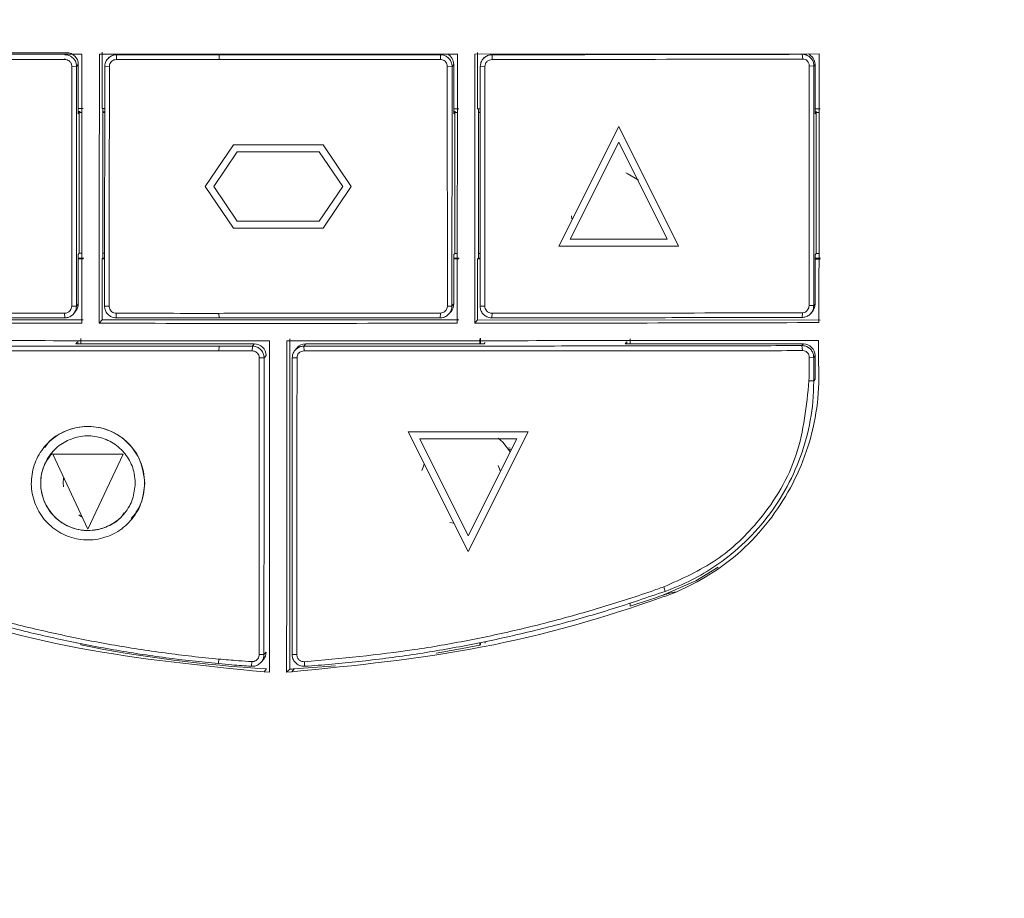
# Model space of a CAD drawing. Header units: millimetres. Extents: x 240 to 2023, y 154 to 1434.
# Tile 27 of 51: x 394 to 436, y 953 to 991. Entities that reach past the tile are written whole.
import ezdxf

# ---------------------------------------------------------------- set-up
doc = ezdxf.new("R2010")
doc.units = ezdxf.units.MM
doc.header["$LTSCALE"] = 7.5

msp = doc.modelspace()

# ---------------------------------------------------------------- linework, layer by layer
at = {"color": 7, "linetype": 'Continuous', "lineweight": 15}
for p, q in [((382.725, 989.251), (395.923, 989.247)), ((395.843, 988.958), (395.845, 988.998)), ((412.578, 989.184), (397.323, 989.185)), ((397.437, 989.264), (397.437, 986.865)), ((397.735, 989.062), (397.664, 988.975)), ((398.052, 989.16), (398.045, 988.956)), ((402.431, 989.158), (402.428, 988.955)), ((411.861, 988.958), (411.853, 989.159)), ((427.991, 989.199), (413.326, 989.184)), ((413.436, 986.861), (413.436, 989.26)), ((413.734, 989.059), (413.666, 988.976)), ((414.055, 989.161), (414.065, 988.958)), ((427.296, 988.976), (427.271, 989.18)), ((396.353, 988.66), (396.15, 988.67)), ((396.423, 988.747), (396.353, 988.66)), ((396.423, 988.747), (396.423, 986.648)), ((397.749, 988.67), (397.552, 988.66)), ((412.353, 988.659), (412.148, 988.67)), ((412.422, 988.744), (412.353, 988.659)), ((412.422, 988.744), (412.422, 986.644)), ((413.751, 988.67), (413.554, 988.66)), ((427.772, 988.68), (427.57, 988.692)), ((427.82, 988.74), (427.772, 988.68)), ((427.82, 988.74), (427.82, 986.64)), ((396.637, 986.865), (396.423, 986.865)), ((397.437, 986.865), (397.55, 986.865)), ((397.474, 986.865), (397.474, 980.5)), ((412.422, 986.861), (412.636, 986.861)), ((413.436, 986.861), (413.552, 986.861)), ((413.472, 986.861), (413.472, 980.496)), ((427.82, 986.857), (428.034, 986.857)), ((396.502, 986.744), (396.423, 986.744)), ((396.423, 986.648), (396.468, 986.703)), ((396.468, 980.704), (396.468, 986.703)), ((396.577, 986.703), (396.468, 986.703)), ((397.55, 986.732), (397.474, 986.726)), ((397.55, 986.702), (397.474, 986.702)), ((412.5, 986.74), (412.422, 986.74)), ((412.422, 986.644), (412.467, 986.699)), ((412.467, 980.7), (412.467, 986.699)), ((412.577, 986.699), (412.467, 986.699)), ((413.552, 986.728), (413.472, 986.722)), ((413.552, 986.699), (413.472, 986.699)), ((427.899, 986.736), (427.82, 986.736)), ((427.82, 986.64), (427.865, 986.695)), ((427.865, 980.696), (427.865, 986.695)), ((427.989, 986.695), (427.865, 986.695)), ((419.453, 986.109), (416.896, 981.001)), ((419.454, 986.11), (419.453, 986.109)), ((422.002, 981.008), (419.453, 986.109)), ((419.454, 986.11), (422.004, 981.01)), ((403.034, 985.325), (401.833, 983.548)), ((403.036, 985.326), (403.034, 985.325)), ((406.855, 985.325), (403.034, 985.325)), ((406.856, 985.326), (403.036, 985.326)), ((406.856, 985.326), (406.855, 985.325)), ((408.053, 983.548), (406.855, 985.325)), ((408.055, 983.55), (406.856, 985.326)), ((419.452, 985.437), (417.382, 981.302)), ((417.384, 981.304), (419.454, 985.439)), ((421.516, 981.307), (419.452, 985.437)), ((403.193, 985.024), (402.195, 983.548)), ((403.195, 985.026), (402.196, 983.55)), ((406.695, 985.024), (403.193, 985.024)), ((407.691, 983.548), (406.695, 985.024)), ((401.833, 983.548), (403.031, 981.772)), ((402.196, 983.55), (402.195, 983.548)), ((402.195, 983.548), (403.191, 982.072)), ((402.196, 983.55), (403.192, 982.074)), ((406.693, 982.072), (407.691, 983.548)), ((406.852, 981.772), (408.053, 983.548)), ((406.853, 981.773), (408.055, 983.55)), ((408.055, 983.55), (408.053, 983.548)), ((417.453, 982.176), (417.435, 982.302)), ((403.031, 981.772), (406.852, 981.772)), ((403.192, 982.074), (403.191, 982.072)), ((403.191, 982.072), (406.693, 982.072)), ((403.192, 982.074), (406.694, 982.074)), ((406.853, 981.773), (406.852, 981.772)), ((422.002, 981.008), (416.896, 981.001)), ((421.516, 981.307), (417.382, 981.302)), ((417.384, 981.304), (417.382, 981.302)), ((417.384, 981.304), (421.518, 981.309)), ((422.004, 981.01), (422.002, 981.008)), ((396.468, 980.704), (396.423, 980.649)), ((396.423, 980.649), (396.423, 978.549)), ((396.468, 980.704), (396.574, 980.704)), ((397.474, 980.703), (397.545, 980.703)), ((412.467, 980.7), (412.422, 980.645)), ((412.422, 980.645), (412.422, 978.545)), ((412.467, 980.7), (412.574, 980.7)), ((413.472, 980.699), (413.547, 980.699)), ((427.865, 980.696), (427.82, 980.641)), ((427.82, 980.641), (427.82, 978.541)), ((427.865, 980.696), (427.987, 980.696)), ((396.423, 980.5), (396.657, 980.5)), ((396.423, 980.466), (396.637, 980.466)), ((397.437, 980.466), (397.474, 980.5)), ((397.437, 980.466), (397.437, 977.866)), ((397.545, 980.466), (397.437, 980.466)), ((397.474, 980.5), (397.545, 980.5)), ((412.422, 980.496), (412.655, 980.496)), ((412.636, 980.462), (412.422, 980.462)), ((413.436, 980.462), (413.472, 980.496)), ((413.436, 977.862), (413.436, 980.462)), ((413.547, 980.462), (413.436, 980.462)), ((413.472, 980.496), (413.547, 980.496)), ((427.82, 980.493), (428.053, 980.493)), ((428.034, 980.458), (427.82, 980.458)), ((396.142, 978.457), (396.344, 978.452)), ((396.344, 978.452), (396.423, 978.549)), ((397.544, 978.451), (397.741, 978.457)), ((412.152, 978.456), (412.345, 978.451)), ((412.345, 978.451), (412.422, 978.545)), ((413.546, 978.452), (413.743, 978.457)), ((427.562, 978.478), (427.764, 978.472)), ((427.764, 978.472), (427.82, 978.541)), ((395.844, 977.952), (395.835, 978.148)), ((396.232, 978.136), (396.311, 978.234)), ((398.036, 978.147), (398.043, 977.95)), ((402.422, 977.948), (402.419, 978.145)), ((411.845, 977.95), (411.852, 978.157)), ((412.233, 978.135), (412.31, 978.23)), ((414.055, 978.148), (414.046, 977.952)), ((427.263, 977.97), (427.285, 978.167)), ((427.651, 978.156), (427.708, 978.226)), ((382.039, 977.87), (396.637, 977.866)), ((397.314, 977.721), (397.437, 977.866)), ((397.437, 977.866), (412.636, 977.862)), ((413.317, 977.723), (413.436, 977.862)), ((413.436, 977.862), (428.034, 977.859)), ((396.368, 976.904), (396.323, 976.849)), ((396.323, 976.849), (403.923, 976.847)), ((396.402, 976.849), (396.402, 976.945)), ((396.537, 976.849), (396.537, 977.066)), ((402.421, 976.748), (402.419, 976.544)), ((403.84, 976.547), (403.841, 976.747)), ((403.841, 976.747), (403.923, 976.847)), ((405.436, 977.064), (405.436, 962.989)), ((406.122, 976.847), (406.041, 976.747)), ((406.041, 976.747), (406.042, 976.55)), ((406.122, 976.847), (413.722, 976.845)), ((413.536, 977.062), (413.536, 976.845)), ((413.564, 977.088), (413.564, 976.845)), ((413.722, 976.845), (413.766, 976.9)), ((419.766, 976.899), (419.721, 976.844)), ((419.721, 976.844), (427.32, 976.842)), ((419.799, 976.844), (419.799, 976.94)), ((419.935, 976.844), (419.935, 977.061)), ((427.262, 976.77), (427.32, 976.842)), ((427.288, 976.556), (427.262, 976.77)), ((427.963, 976.993), (427.963, 976.086)), ((404.423, 976.347), (404.341, 976.247)), ((405.734, 976.662), (405.653, 976.563)), ((427.82, 976.342), (427.762, 976.27)), ((427.82, 975.34), (427.82, 976.342)), ((404.341, 976.247), (404.135, 976.252)), ((405.745, 976.252), (405.541, 976.247)), ((427.57, 976.275), (427.762, 976.27)), ((427.757, 975.268), (427.56, 975.273)), ((427.762, 975.268), (427.82, 975.34)), ((410.487, 973.095), (415.59, 973.099)), ((410.488, 973.097), (410.487, 973.095)), ((410.487, 973.095), (413.036, 967.995)), ((415.592, 973.1), (410.488, 973.097)), ((413.036, 967.995), (415.59, 973.099)), ((415.592, 973.1), (413.038, 967.996)), ((415.592, 973.1), (415.59, 973.099)), ((410.972, 972.795), (415.104, 972.798)), ((410.972, 972.795), (413.037, 968.666)), ((413.038, 968.667), (410.974, 972.797)), ((413.037, 968.666), (415.104, 972.798)), ((395.339, 972.15), (395.338, 972.148)), ((396.836, 968.946), (395.338, 972.148)), ((398.336, 972.146), (395.338, 972.148)), ((398.338, 972.148), (395.339, 972.15)), ((398.336, 972.146), (396.836, 968.946)), ((398.338, 972.148), (396.837, 968.948)), ((398.338, 972.148), (398.336, 972.146)), ((414.861, 972.349), (414.76, 972.357)), ((396.555, 969.475), (396.443, 969.557)), ((398.706, 969.378), (398.707, 969.38)), ((412.406, 969.207), (412.26, 969.241)), ((396.837, 968.948), (396.836, 968.946)), ((413.038, 967.996), (413.036, 967.995)), ((421.426, 966.301), (421.375, 966.493)), ((419.935, 965.67), (419.935, 965.804)), ((413.766, 964.163), (413.766, 964.087)), ((396.368, 964.091), (396.368, 964.114)), ((396.387, 964.097), (396.388, 964.109)), ((396.537, 964.016), (396.537, 964.077)), ((413.536, 964.112), (413.536, 964.012)), ((413.564, 964.047), (413.536, 964.012)), ((413.564, 964.118), (413.564, 964.047)), ((402.413, 963.417), (402.398, 963.221)), ((403.802, 963.109), (403.815, 963.307)), ((404.135, 963.607), (404.336, 963.607)), ((404.224, 963.292), (404.311, 963.398)), ((404.336, 963.607), (404.423, 963.714)), ((405.536, 963.607), (405.734, 963.607)), ((406.058, 963.304), (406.069, 963.123)), ((404.344, 962.872), (404.447, 962.998)), ((405.626, 962.998), (405.523, 962.872)), ((404.566, 962.861), (404.344, 962.872)), ((405.523, 962.872), (405.302, 962.861))]:
    msp.add_line(p, q, dxfattribs=at)
at = {"color": 106, "linetype": 'Continuous', "lineweight": 15}
msp.add_line((414.718, 972.414), (414.82, 972.4), dxfattribs=at)
at = {"color": 7, "linetype": 'Continuous', "lineweight": 15, "flags": 128}
for points in [[(419.75, 984.128), (419.846, 984.092), (420.295, 983.82)], [(414.843, 972.229), (414.509, 972.655), (414.319, 972.825)], [(411.059, 971.446), (411.113, 971.596), (411.169, 971.718)], [(414.317, 971.663), (414.346, 971.596), (414.414, 971.401)], [(395.79, 970.754), (395.782, 970.927), (395.793, 971.13)], [(423.692, 967.332), (422.745, 966.756), (421.333, 966.138)], [(413.536, 964.012), (412.556, 963.826), (411.671, 963.673)], [(407.381, 963.128), (406.621, 963.065), (405.626, 962.998)]]:
    msp.add_lwpolyline(points, dxfattribs=at)
at = {"color": 7, "linetype": 'Continuous', "lineweight": 15}
for centre, radius, start, end in [((395.923, 988.747), 0.5, 0.0031, 89.9853), ((411.922, 988.744), 0.5, 0.0009, 62.8802), ((427.32, 988.74), 0.5, 0.0046, 66.5967), ((395.924, 978.549), 0.5, 320.8928, 0.0004), ((411.922, 978.545), 0.5, 320.8879, 0.0035), ((427.32, 978.541), 0.5, 320.8921, 359.9994), ((403.923, 976.347), 0.5, 0.003, 89.9853), ((406.122, 976.347), 0.5, 89.979, 140.8932), ((427.32, 976.342), 0.5, 0.0049, 89.9853), ((402.243, 1020.82), 57.919, 287.78556, 289.24378), ((407.88, 1020.901), 58.005, 258.72283, 266.60652), ((403.923, 963.714), 0.5, 320.8907, 0.0026), ((405.046, 972.837), 9.857, 272.2707, 273.3738)]:
    msp.add_arc(centre, radius, start, end, dxfattribs=at)
msp.add_ellipse((403.757, 971.405), major_axis=(41.695, 40.273), ratio=0.12496, start_param=4.629069, end_param=4.632283, dxfattribs=at)
for points, knots in [([(344.997, 1133.481), (344.997, 1094.149), (344.997, 1037.512), (344.997, 973.259), (344.997, 947.342), (344.997, 937.732), (344.997, 934.741), (344.997, 931.747), (344.996, 928.747), (345, 925.701), (346.247, 922.466), (348.473, 919.502), (350.642, 916.146), (352.858, 912.858), (354.711, 910.055), (356.285, 907.736), (357.562, 905.68), (359.55, 903.491), (362.402, 901.972), (365.355, 901.556), (367.851, 901.636), (370.133, 901.617), (375.53, 901.627), (383.987, 901.618), (395.581, 901.622), (407.19, 901.619), (418.916, 901.626), (430.833, 901.601), (439.767, 901.673), (446.121, 901.576), (449.489, 902.787), (452.075, 905.098), (453.592, 907.571), (454.977, 909.603), (456.272, 911.554), (457.606, 913.551), (458.99, 915.628), (460.45, 917.805), (461.911, 920.039), (463.551, 922.323), (464.884, 925.083), (465.875, 952.371), (464.327, 1021.424), (464.737, 1089.941), (464.997, 1133.481)], [0, 0, 0, 0, 0.210693, 0.303394, 0.344186, 0.349529, 0.354871, 0.360213, 0.365556, 0.370983, 0.376371, 0.383753, 0.390783, 0.397775, 0.404988, 0.40878, 0.412789, 0.417945, 0.424439, 0.429606, 0.433738, 0.437806, 0.441821, 0.462638, 0.483084, 0.503898, 0.524796, 0.545874, 0.567667, 0.572739, 0.579753, 0.586225, 0.590909, 0.595245, 0.599402, 0.603452, 0.60811, 0.612766, 0.617496, 0.622393, 0.627865, 0.633556, 0.767142, 1, 1, 1, 1]), ([(462.453, 1132.975), (462.441, 1117.859), (462.417, 1087.625), (462.43, 1042.224), (462.318, 996.785), (462.648, 960.315), (462.192, 937.811), (462.552, 929.426), (462.473, 926.402), (461.451, 923.916), (460.135, 921.994), (457.326, 918.041), (454.142, 913.268), (451.102, 908.339), (448.932, 905.733), (446.61, 904.514), (441.385, 904.092), (430.041, 904.548), (412.458, 904.286), (392.818, 904.396), (377.982, 904.294), (369.554, 904.383), (366.106, 904.283), (364.04, 904.396), (361.856, 905.223), (359.385, 907.414), (357.234, 910.846), (354.563, 915.167), (351.436, 919.531), (348.691, 923.289), (347.296, 927.448), (347.441, 931.579), (347.912, 947.582), (347.442, 975.267), (347.629, 1014.42), (347.573, 1053.962), (347.57, 1093.484), (347.551, 1119.812), (347.541, 1132.975)], [0, 0, 0, 0, 0.082469, 0.164937, 0.247406, 0.329874, 0.363611, 0.369672, 0.375674, 0.379842, 0.38409, 0.388344, 0.406253, 0.415289, 0.419902, 0.424528, 0.429085, 0.448203, 0.486447, 0.52469, 0.555112, 0.567209, 0.570564, 0.573901, 0.578426, 0.582953, 0.591628, 0.600328, 0.610631, 0.620907, 0.625421, 0.634229, 0.643078, 0.712831, 0.784598, 0.856365, 0.928182, 1, 1, 1, 1]), ([(347.683, 1132.986), (347.692, 1119.823), (347.71, 1093.495), (347.729, 1053.97), (347.72, 1014.432), (347.779, 975.25), (347.613, 947.64), (347.752, 932.385), (347.651, 929.156), (347.663, 926.707), (348.495, 924.233), (350.033, 922.002), (352.205, 918.919), (354.613, 915.206), (357.032, 911.675), (358.728, 908.982), (360.061, 906.963), (361.936, 905.364), (364.071, 904.529), (366.116, 904.466), (369.552, 904.497), (377.98, 904.48), (392.815, 904.529), (412.458, 904.44), (430.043, 904.696), (441.374, 904.242), (446.568, 904.658), (448.844, 905.855), (450.992, 908.435), (454.012, 913.359), (457.47, 918.386), (460.271, 922.548), (461.519, 924.49), (462.168, 926.094), (462.307, 927.778), (462.263, 929.98), (462.308, 937.839), (462.232, 960.293), (462.273, 996.796), (462.261, 1042.225), (462.281, 1087.633), (462.3, 1117.867), (462.31, 1132.986)], [0, 0, 0, 0, 0.071874, 0.14376, 0.215583, 0.287419, 0.357232, 0.366043, 0.370461, 0.37486, 0.379286, 0.38442, 0.389567, 0.399852, 0.408528, 0.412874, 0.417209, 0.421647, 0.426086, 0.429388, 0.432729, 0.444836, 0.475287, 0.513561, 0.551847, 0.570983, 0.575461, 0.579998, 0.584525, 0.593569, 0.611495, 0.617739, 0.620915, 0.624066, 0.627042, 0.630039, 0.636072, 0.669839, 0.75237, 0.834919, 0.91745, 1, 1, 1, 1]), ([(352.671, 895.657), (353.237, 894.967), (354.369, 893.587), (356.412, 892.575), (358.571, 892.086), (360.796, 892.064), (386.926, 892.76), (414.697, 892.459), (443.932, 892.027), (448.998, 891.947), (452.499, 892.264), (454.436, 892.873), (456.768, 894.697), (458.659, 897.262), (460.451, 900.171), (464.529, 906.679), (468.681, 912.947), (472.941, 918.88), (474.176, 920.825), (475.168, 923.878), (475.668, 928.035), (475.613, 933.751), (475.127, 939.476), (474.187, 967.717), (475.44, 1031.904), (475.131, 1094.157), (474.943, 1131.997)], [0, 0, 0, 0, 0.007613, 0.015224, 0.019009, 0.026605, 0.03423, 0.244001, 0.264877, 0.285732, 0.287451, 0.295101, 0.302751, 0.312521, 0.322353, 0.332187, 0.37862, 0.386928, 0.395179, 0.398241, 0.414488, 0.430886, 0.447451, 0.463931, 0.674156, 1, 1, 1, 1]), ([(396.578, 989.185), (396.569, 989.185), (391.686, 989.188), (386.801, 989.195), (381.951, 989.202), (381.944, 989.202)], [0, 0, 0, 0, 0.001844, 0.99845, 1, 1, 1, 1]), ([(382.642, 988.977), (385.101, 988.972), (389.493, 988.964), (393.903, 988.96), (395.843, 988.958)], [0, 0, 0, 0, 0.559998, 1, 1, 1, 1]), ([(396.15, 988.67), (396.143, 988.714), (396.13, 988.801), (396.046, 988.895), (395.946, 988.949), (395.877, 988.955), (395.843, 988.958)], [0, 0, 0, 0, 0.279425, 0.558677, 0.779185, 1, 1, 1, 1]), ([(396.353, 988.66), (396.348, 988.711), (396.339, 988.817), (396.261, 988.965), (396.139, 989.083), (395.995, 989.151), (395.896, 989.158), (395.853, 989.161)], [0, 0, 0, 0, 0.192761, 0.406441, 0.621906, 0.837407, 1, 1, 1, 1]), ([(396.578, 989.185), (396.577, 987.275), (396.575, 983.454), (396.574, 979.632), (396.573, 977.722)], [0, 0, 0, 0, 0.499996, 1, 1, 1, 1]), ([(397.314, 977.721), (397.315, 979.627), (397.318, 983.448), (397.322, 987.27), (397.323, 989.185)], [0, 0, 0, 0, 0.498812, 1, 1, 1, 1]), ([(398.052, 989.16), (398.002, 989.155), (397.896, 989.146), (397.749, 989.069), (397.631, 988.946), (397.563, 988.802), (397.555, 988.703), (397.552, 988.66)], [0, 0, 0, 0, 0.191571, 0.405494, 0.619775, 0.834436, 1, 1, 1, 1]), ([(398.045, 988.956), (398.011, 988.953), (397.943, 988.946), (397.854, 988.895), (397.787, 988.82), (397.754, 988.74), (397.751, 988.689), (397.75, 988.67)], [0, 0, 0, 0, 0.2218749, 0.443949, 0.6623481, 0.8760852, 1, 1, 1, 1]), ([(398.045, 988.956), (398.24, 988.956), (398.826, 988.956), (399.803, 988.956), (401.069, 988.955), (401.944, 988.955), (402.428, 988.955)], [0, 0, 0, 0, 0.133724, 0.401173, 0.668622, 1, 1, 1, 1]), ([(398.052, 989.16), (398.248, 989.16), (398.834, 989.159), (399.811, 989.159), (401.075, 989.158), (401.948, 989.158), (402.431, 989.158)], [0, 0, 0, 0, 0.133871, 0.401614, 0.669357, 1, 1, 1, 1]), ([(402.428, 988.955), (402.623, 988.955), (403.599, 988.954), (405.659, 988.954), (408.608, 988.957), (410.777, 988.957), (411.861, 988.958)], [0, 0, 0, 0, 0.062046, 0.310233, 0.655069, 1, 1, 1, 1]), ([(402.431, 989.158), (402.626, 989.158), (403.602, 989.158), (405.358, 989.157), (407.611, 989.158), (409.777, 989.158), (411.161, 989.159), (411.853, 989.159)], [0, 0, 0, 0, 0.062114, 0.310574, 0.559033, 0.779504, 1, 1, 1, 1]), ([(412.353, 988.659), (412.349, 988.709), (412.34, 988.815), (412.263, 988.963), (412.14, 989.08), (411.996, 989.149), (411.897, 989.156), (411.853, 989.159)], [0, 0, 0, 0, 0.190774, 0.405515, 0.620049, 0.83444, 1, 1, 1, 1]), ([(412.148, 988.67), (412.145, 988.703), (412.139, 988.767), (412.089, 988.853), (412.016, 988.918), (411.936, 988.953), (411.882, 988.956), (411.861, 988.958)], [0, 0, 0, 0, 0.214752, 0.429534, 0.643766, 0.857553, 1, 1, 1, 1]), ([(412.578, 989.184), (412.577, 987.269), (412.575, 983.449), (412.574, 979.628), (412.573, 977.722)], [0, 0, 0, 0, 0.501152, 1, 1, 1, 1]), ([(413.317, 977.723), (413.318, 979.629), (413.321, 983.449), (413.325, 987.269), (413.326, 989.184)], [0, 0, 0, 0, 0.498869, 1, 1, 1, 1]), ([(414.055, 989.161), (414.004, 989.156), (413.898, 989.147), (413.75, 989.069), (413.633, 988.946), (413.565, 988.802), (413.557, 988.703), (413.554, 988.66)], [0, 0, 0, 0, 0.193438, 0.406444, 0.621123, 0.83722, 1, 1, 1, 1]), ([(414.065, 988.958), (414.021, 988.953), (413.933, 988.943), (413.83, 988.869), (413.765, 988.774), (413.756, 988.704), (413.751, 988.67)], [0, 0, 0, 0, 0.280348, 0.559657, 0.779771, 1, 1, 1, 1]), ([(414.055, 989.161), (414.25, 989.161), (415.227, 989.162), (416.593, 989.163), (418.543, 989.165), (420.103, 989.167), (421.661, 989.17), (423.182, 989.172), (425.052, 989.175), (426.532, 989.178), (427.271, 989.18)], [0, 0, 0, 0, 0.044214, 0.221073, 0.309502, 0.486362, 0.57479, 0.663219, 0.831597, 1, 1, 1, 1]), ([(414.065, 988.958), (416.54, 988.96), (420.96, 988.964), (425.36, 988.973), (427.296, 988.976)], [0, 0, 0, 0, 0.55999, 1, 1, 1, 1]), ([(427.772, 988.68), (427.767, 988.731), (427.758, 988.839), (427.679, 988.986), (427.556, 989.102), (427.413, 989.169), (427.314, 989.176), (427.271, 989.18)], [0, 0, 0, 0, 0.196004, 0.408952, 0.622245, 0.836507, 1, 1, 1, 1]), ([(427.57, 988.692), (427.565, 988.733), (427.556, 988.815), (427.483, 988.909), (427.393, 988.966), (427.329, 988.973), (427.296, 988.976)], [0, 0, 0, 0, 0.2797011, 0.5592273, 0.7795238, 1, 1, 1, 1]), ([(427.991, 989.199), (427.99, 987.287), (427.988, 983.471), (427.986, 979.655), (427.986, 977.75)], [0, 0, 0, 0, 0.500879, 1, 1, 1, 1]), ([(396.15, 988.67), (396.149, 987.513), (396.147, 985.608), (396.145, 982.952), (396.143, 980.705), (396.142, 979.207), (396.142, 978.457)], [0, 0, 0, 0, 0.339999, 0.56, 0.78, 1, 1, 1, 1]), ([(396.353, 988.66), (396.352, 988.474), (396.352, 987.545), (396.35, 985.379), (396.347, 982.162), (396.345, 979.689), (396.344, 978.452)], [0, 0, 0, 0, 0.05467, 0.273354, 0.636665, 1, 1, 1, 1]), ([(397.544, 978.451), (397.544, 978.642), (397.545, 979.597), (397.546, 981.777), (397.548, 984.377), (397.55, 986.824), (397.551, 988.048), (397.552, 988.66)], [0, 0, 0, 0, 0.056114, 0.280573, 0.640274, 0.820136, 1, 1, 1, 1]), ([(397.741, 978.457), (397.741, 978.648), (397.741, 979.603), (397.744, 981.783), (397.746, 984.997), (397.748, 987.446), (397.75, 988.67)], [0, 0, 0, 0, 0.056088, 0.280444, 0.64021, 1, 1, 1, 1]), ([(412.148, 988.67), (412.148, 988.475), (412.148, 987.5), (412.147, 985.31), (412.151, 982.101), (412.151, 979.671), (412.151, 978.456)], [0, 0, 0, 0, 0.057328, 0.286638, 0.643307, 1, 1, 1, 1]), ([(412.353, 988.659), (412.353, 988.464), (412.352, 987.489), (412.35, 985.3), (412.347, 982.093), (412.346, 979.665), (412.345, 978.451)], [0, 0, 0, 0, 0.057354, 0.286771, 0.643372, 1, 1, 1, 1]), ([(413.546, 978.452), (413.546, 978.635), (413.547, 979.552), (413.548, 981.713), (413.551, 984.933), (413.553, 987.418), (413.554, 988.66)], [0, 0, 0, 0, 0.0538915, 0.2694577, 0.6347162, 1, 1, 1, 1]), ([(413.743, 978.457), (413.744, 979.615), (413.745, 981.522), (413.747, 984.177), (413.749, 986.424), (413.751, 987.921), (413.751, 988.67)], [0, 0, 0, 0, 0.3399993, 0.5599993, 0.7799992, 1, 1, 1, 1]), ([(427.57, 988.692), (427.568, 986.786), (427.565, 983.382), (427.563, 979.977), (427.562, 978.478)], [0, 0, 0, 0, 0.56, 1, 1, 1, 1]), ([(427.772, 988.68), (427.772, 988.479), (427.771, 987.475), (427.769, 985.667), (427.767, 983.262), (427.765, 980.864), (427.764, 979.269), (427.764, 978.472)], [0, 0, 0, 0, 0.059057, 0.295287, 0.531516, 0.765754, 1, 1, 1, 1]), ([(395.835, 978.148), (395.88, 978.154), (395.971, 978.166), (396.071, 978.249), (396.131, 978.351), (396.138, 978.422), (396.142, 978.457)], [0, 0, 0, 0, 0.279639, 0.55926, 0.779618, 1, 1, 1, 1]), ([(395.844, 977.952), (395.893, 977.956), (395.997, 977.965), (396.143, 978.04), (396.262, 978.161), (396.333, 978.306), (396.341, 978.407), (396.344, 978.452)], [0, 0, 0, 0, 0.184518, 0.399036, 0.613463, 0.828001, 1, 1, 1, 1]), ([(397.544, 978.451), (397.548, 978.401), (397.557, 978.296), (397.634, 978.148), (397.756, 978.03), (397.9, 977.961), (398, 977.954), (398.043, 977.95)], [0, 0, 0, 0, 0.1894, 0.403739, 0.618625, 0.833746, 1, 1, 1, 1]), ([(398.036, 978.147), (398.004, 978.15), (397.94, 978.157), (397.855, 978.207), (397.788, 978.281), (397.748, 978.368), (397.743, 978.43), (397.741, 978.457)], [0, 0, 0, 0, 0.202406, 0.40469, 0.611202, 0.82812, 1, 1, 1, 1]), ([(411.845, 977.95), (411.895, 977.955), (412.001, 977.964), (412.148, 978.042), (412.266, 978.164), (412.334, 978.308), (412.342, 978.408), (412.345, 978.451)], [0, 0, 0, 0, 0.191243, 0.405924, 0.620722, 0.835534, 1, 1, 1, 1]), ([(411.852, 978.157), (411.886, 978.161), (411.954, 978.168), (412.044, 978.22), (412.112, 978.297), (412.146, 978.381), (412.15, 978.435), (412.151, 978.456)], [0, 0, 0, 0, 0.2169957, 0.433762, 0.6523314, 0.8637746, 1, 1, 1, 1]), ([(413.546, 978.452), (413.55, 978.404), (413.559, 978.299), (413.633, 978.153), (413.754, 978.034), (413.899, 977.963), (414.001, 977.955), (414.046, 977.952)], [0, 0, 0, 0, 0.183578, 0.398047, 0.612329, 0.826743, 1, 1, 1, 1]), ([(414.055, 978.148), (414.009, 978.154), (413.918, 978.165), (413.816, 978.248), (413.754, 978.35), (413.747, 978.421), (413.743, 978.457)], [0, 0, 0, 0, 0.279744, 0.559371, 0.779708, 1, 1, 1, 1]), ([(427.263, 977.97), (427.314, 977.975), (427.422, 977.985), (427.571, 978.065), (427.688, 978.19), (427.754, 978.334), (427.761, 978.431), (427.764, 978.472)], [0, 0, 0, 0, 0.197936, 0.412015, 0.6296, 0.845881, 1, 1, 1, 1]), ([(427.285, 978.167), (427.328, 978.175), (427.413, 978.19), (427.502, 978.277), (427.553, 978.376), (427.559, 978.444), (427.562, 978.478)], [0, 0, 0, 0, 0.27973, 0.558629, 0.77889, 1, 1, 1, 1]), ([(395.835, 978.148), (393.366, 978.151), (388.957, 978.155), (384.567, 978.164), (382.636, 978.167)], [0, 0, 0, 0, 0.559991, 1, 1, 1, 1]), ([(402.419, 978.145), (402.235, 978.145), (401.314, 978.145), (399.852, 978.145), (398.576, 978.147), (398.036, 978.147)], [0, 0, 0, 0, 0.12611, 0.630556, 1, 1, 1, 1]), ([(411.852, 978.157), (411.658, 978.157), (410.69, 978.156), (408.635, 978.152), (405.684, 978.147), (403.508, 978.146), (402.419, 978.145)], [0, 0, 0, 0, 0.061592, 0.307963, 0.653931, 1, 1, 1, 1]), ([(427.285, 978.167), (424.821, 978.163), (420.42, 978.154), (416, 978.15), (414.055, 978.148)], [0, 0, 0, 0, 0.5599969, 1, 1, 1, 1]), ([(396.573, 977.722), (394.126, 977.724), (389.235, 977.73), (384.367, 977.741), (381.934, 977.747)], [0, 0, 0, 0, 0.500152, 1, 1, 1, 1]), ([(395.844, 977.952), (395.66, 977.952), (394.739, 977.953), (393.45, 977.954), (391.609, 977.956), (390.138, 977.958), (388.3, 977.961), (386.83, 977.963), (385.278, 977.966), (384.01, 977.968), (383.109, 977.97), (382.658, 977.971)], [0, 0, 0, 0, 0.041811, 0.209059, 0.292682, 0.459929, 0.543552, 0.7108, 0.794423, 0.897208, 1, 1, 1, 1]), ([(412.573, 977.722), (410.03, 977.72), (404.944, 977.716), (399.857, 977.719), (397.314, 977.721)], [0, 0, 0, 0, 0.49997, 1, 1, 1, 1]), ([(402.422, 977.948), (402.238, 977.948), (401.316, 977.949), (399.857, 977.949), (398.581, 977.95), (398.043, 977.95)], [0, 0, 0, 0, 0.126235, 0.631181, 1, 1, 1, 1]), ([(411.845, 977.95), (411.651, 977.95), (410.683, 977.95), (408.941, 977.949), (405.993, 977.948), (403.82, 977.948), (402.422, 977.948)], [0, 0, 0, 0, 0.061655, 0.308279, 0.554903, 1, 1, 1, 1]), ([(427.986, 977.75), (425.548, 977.744), (420.67, 977.731), (415.769, 977.726), (413.317, 977.723)], [0, 0, 0, 0, 0.499787, 1, 1, 1, 1]), ([(427.263, 977.97), (427.216, 977.97), (427.124, 977.97), (426.847, 977.97), (425.879, 977.968), (424.586, 977.965), (422.737, 977.962), (421.256, 977.96), (419.405, 977.957), (417.922, 977.955), (416.411, 977.954), (415.243, 977.953), (414.445, 977.952), (414.046, 977.952)], [0, 0, 0, 0, 0.010505, 0.021009, 0.063026, 0.231097, 0.315132, 0.483203, 0.567237, 0.735308, 0.819342, 0.909669, 1, 1, 1, 1]), ([(381.934, 976.996), (385.7, 976.991), (393.225, 976.98), (400.792, 976.978), (404.571, 976.977)], [0, 0, 0, 0, 0.500554, 1, 1, 1, 1]), ([(382.658, 976.77), (382.849, 976.77), (383.808, 976.768), (385.535, 976.764), (388.608, 976.759), (391.687, 976.755), (394.77, 976.752), (397.084, 976.75), (399.634, 976.749), (401.414, 976.748), (402.421, 976.748)], [0, 0, 0, 0, 0.029221, 0.146102, 0.262985, 0.496764, 0.613646, 0.730529, 0.847411, 1, 1, 1, 1]), ([(402.421, 976.748), (402.614, 976.748), (402.947, 976.747), (403.42, 976.747), (403.701, 976.747), (403.841, 976.747)], [0, 0, 0, 0, 0.406862, 0.703429, 1, 1, 1, 1]), ([(404.341, 976.247), (404.337, 976.297), (404.327, 976.404), (404.25, 976.551), (404.127, 976.669), (403.983, 976.737), (403.884, 976.744), (403.841, 976.747)], [0, 0, 0, 0, 0.19216, 0.406922, 0.621498, 0.836171, 1, 1, 1, 1]), ([(404.571, 976.977), (404.57, 974.62), (404.568, 969.915), (404.567, 965.209), (404.566, 962.861)], [0, 0, 0, 0, 0.501011, 1, 1, 1, 1]), ([(405.302, 962.861), (405.303, 965.209), (405.306, 969.915), (405.31, 974.62), (405.312, 976.977)], [0, 0, 0, 0, 0.498993, 1, 1, 1, 1]), ([(405.312, 976.977), (409.097, 976.978), (416.669, 976.979), (424.198, 976.989), (427.963, 976.993)], [0, 0, 0, 0, 0.499998, 1, 1, 1, 1]), ([(406.041, 976.747), (405.991, 976.743), (405.885, 976.734), (405.738, 976.656), (405.62, 976.533), (405.552, 976.389), (405.545, 976.29), (405.541, 976.247)], [0, 0, 0, 0, 0.1914355, 0.4060342, 0.6206947, 0.8353936, 1, 1, 1, 1]), ([(406.041, 976.747), (406.245, 976.747), (407.262, 976.747), (409.905, 976.748), (413.158, 976.75), (416.407, 976.753), (418.843, 976.756), (421.275, 976.759), (424.083, 976.764), (426.077, 976.768), (427.262, 976.77)], [0, 0, 0, 0, 0.028681, 0.143407, 0.372874, 0.4876, 0.602326, 0.717052, 0.831777, 1, 1, 1, 1]), ([(427.762, 976.27), (427.758, 976.322), (427.748, 976.43), (427.668, 976.578), (427.545, 976.694), (427.401, 976.76), (427.304, 976.767), (427.262, 976.77)], [0, 0, 0, 0, 0.197712, 0.411564, 0.625332, 0.839868, 1, 1, 1, 1]), ([(382.633, 976.566), (382.825, 976.566), (383.783, 976.565), (387.813, 976.558), (394.215, 976.547), (399.861, 976.545), (402.419, 976.544)], [0, 0, 0, 0, 0.02919, 0.145951, 0.613129, 1, 1, 1, 1]), ([(402.419, 976.544), (402.611, 976.544), (402.944, 976.545), (403.418, 976.546), (403.699, 976.546), (403.84, 976.546)], [0, 0, 0, 0, 0.40643, 0.703214, 1, 1, 1, 1]), ([(403.84, 976.546), (403.873, 976.543), (403.94, 976.536), (404.028, 976.486), (404.094, 976.411), (404.129, 976.328), (404.133, 976.274), (404.134, 976.252)], [0, 0, 0, 0, 0.215677, 0.431302, 0.64727, 0.857812, 1, 1, 1, 1]), ([(406.042, 976.55), (405.999, 976.544), (405.911, 976.533), (405.813, 976.453), (405.755, 976.355), (405.748, 976.286), (405.745, 976.252)], [0, 0, 0, 0, 0.2795158, 0.5593237, 0.7797694, 1, 1, 1, 1]), ([(406.042, 976.55), (406.246, 976.55), (407.263, 976.55), (409.906, 976.55), (413.159, 976.548), (416.409, 976.548), (418.844, 976.548), (421.277, 976.549), (424.093, 976.551), (426.095, 976.554), (427.288, 976.556)], [0, 0, 0, 0, 0.028649, 0.143246, 0.372454, 0.487051, 0.601648, 0.716245, 0.830843, 1, 1, 1, 1]), ([(427.288, 976.556), (427.329, 976.551), (427.411, 976.54), (427.504, 976.466), (427.56, 976.373), (427.566, 976.308), (427.57, 976.275)], [0, 0, 0, 0, 0.279762, 0.559226, 0.779861, 1, 1, 1, 1]), ([(404.134, 976.252), (404.134, 976.059), (404.135, 975.096), (404.134, 972.506), (404.135, 968.484), (404.135, 965.232), (404.135, 963.607)], [0, 0, 0, 0, 0.0457375, 0.2286904, 0.6143225, 1, 1, 1, 1]), ([(404.341, 976.247), (404.341, 976.054), (404.34, 975.091), (404.34, 973.741), (404.339, 972.199), (404.338, 970.657), (404.338, 969.114), (404.337, 967.297), (404.337, 965.59), (404.336, 964.268), (404.336, 963.607)], [0, 0, 0, 0, 0.045759, 0.228794, 0.320311, 0.411828, 0.594862, 0.686379, 0.843188, 1, 1, 1, 1]), ([(405.536, 963.607), (405.536, 963.8), (405.537, 964.764), (405.537, 966.113), (405.537, 967.655), (405.538, 969.197), (405.539, 970.739), (405.539, 972.557), (405.54, 974.264), (405.541, 975.586), (405.541, 976.247)], [0, 0, 0, 0, 0.045747, 0.228737, 0.320231, 0.411726, 0.594715, 0.686209, 0.843103, 1, 1, 1, 1]), ([(405.734, 963.607), (405.736, 965.967), (405.739, 970.183), (405.743, 974.398), (405.745, 976.252)], [0, 0, 0, 0, 0.559997, 1, 1, 1, 1]), ([(427.963, 976.086), (427.97, 975.922), (428.026, 974.634), (427.625, 972.194), (425.98, 969.17), (423.885, 967.235), (422.393, 966.502), (421.93, 966.274)], [0, 0, 0, 0, 0.040209, 0.315992, 0.591696, 0.873088, 1, 1, 1, 1]), ([(427.56, 975.273), (427.562, 975.46), (427.566, 975.794), (427.569, 976.128), (427.57, 976.275)], [0, 0, 0, 0, 0.559994, 1, 1, 1, 1]), ([(427.762, 976.27), (427.762, 976.169), (427.762, 975.967), (427.762, 975.633), (427.762, 975.4), (427.762, 975.268)], [0, 0, 0, 0, 0.302546, 0.605079, 1, 1, 1, 1]), ([(427.56, 975.273), (427.453, 974.202), (427.239, 972.06), (425.682, 969.443), (423.681, 967.523), (422.144, 966.836), (421.375, 966.493)], [0, 0, 0, 0, 0.2796887, 0.5594718, 0.7797254, 1, 1, 1, 1]), ([(421.426, 966.301), (421.614, 966.372), (422.564, 966.731), (423.908, 967.537), (425.288, 968.809), (426.264, 970.069), (427.268, 971.941), (427.727, 973.749), (427.757, 975.04), (427.762, 975.268)], [0, 0, 0, 0, 0.051918, 0.261194, 0.397349, 0.533274, 0.668743, 0.941579, 1, 1, 1, 1]), ([(399.252, 970.907), (399.224, 970.634), (399.168, 970.09), (398.751, 969.361), (398.134, 968.817), (397.365, 968.504), (396.544, 968.462), (395.75, 968.702), (395.08, 969.181), (394.611, 969.865), (394.386, 970.663), (394.447, 971.486), (394.773, 972.249), (395.329, 972.857), (396.062, 973.243), (396.874, 973.374), (397.687, 973.216), (398.407, 972.807), (398.941, 972.178), (399.213, 971.508), (399.241, 971.074), (399.252, 970.907)], [0, 0, 0, 0, 0.053865, 0.107683, 0.162009, 0.214504, 0.269567, 0.322114, 0.376545, 0.430101, 0.483746, 0.538118, 0.590665, 0.645708, 0.698147, 0.752582, 0.805969, 0.859612, 0.913985, 0.966853, 1, 1, 1, 1]), ([(399.253, 970.908), (399.216, 971.225), (399.141, 971.858), (398.586, 972.665), (397.787, 973.197), (396.833, 973.395), (395.905, 973.187), (395.247, 972.826), (395.041, 972.491), (395, 972.424)], [0, 0, 0, 0, 0.160572, 0.32027, 0.479912, 0.640303, 0.800693, 0.960236, 1, 1, 1, 1]), ([(398.852, 970.907), (398.829, 970.68), (398.782, 970.225), (398.434, 969.617), (397.919, 969.164), (397.278, 968.902), (396.593, 968.867), (395.93, 969.067), (395.37, 969.467), (394.98, 970.038), (394.792, 970.704), (394.843, 971.39), (395.115, 972.027), (395.578, 972.534), (396.19, 972.857), (396.868, 972.966), (397.546, 972.834), (398.147, 972.493), (398.592, 971.968), (398.82, 971.408), (398.843, 971.046), (398.852, 970.907)], [0, 0, 0, 0, 0.053862, 0.107679, 0.162002, 0.214496, 0.269562, 0.322113, 0.376547, 0.430099, 0.483739, 0.538112, 0.590664, 0.645712, 0.69815, 0.752582, 0.805966, 0.85961, 0.913986, 0.966859, 1, 1, 1, 1]), ([(398.373, 969.649), (398.338, 969.592), (398.165, 969.311), (397.614, 969.01), (396.841, 968.836), (396.047, 969.002), (395.375, 969.446), (394.929, 970.122), (394.774, 970.907), (394.901, 971.648), (395.183, 972.016), (395.304, 972.173)], [0, 0, 0, 0, 0.031876, 0.156711, 0.281537, 0.40615, 0.53146, 0.65677, 0.781412, 0.906267, 1, 1, 1, 1]), ([(398.678, 969.399), (398.825, 969.586), (399.171, 970.025), (399.223, 970.586), (399.253, 970.908)], [0, 0, 0, 0, 0.425244, 1, 1, 1, 1]), ([(404.344, 962.872), (401.703, 963.134), (396.364, 963.664), (390.916, 965.205), (388.118, 966.218), (387.855, 966.314)], [0, 0, 0, 0, 0.469994, 0.950113, 1, 1, 1, 1]), ([(388.468, 966.301), (388.649, 966.237), (389.552, 965.918), (391.196, 965.389), (393.044, 964.872), (394.908, 964.412), (396.411, 964.088), (398.284, 963.745), (400.151, 963.455), (401.649, 963.299), (402.398, 963.221)], [0, 0, 0, 0, 0.0402683, 0.2013742, 0.3624804, 0.4430204, 0.604127, 0.6846669, 0.8421998, 1, 1, 1, 1]), ([(402.413, 963.417), (402.222, 963.435), (401.265, 963.527), (399.548, 963.741), (397.651, 964.054), (395.766, 964.424), (394.267, 964.765), (392.432, 965.242), (390.631, 965.763), (389.223, 966.248), (388.518, 966.491)], [0, 0, 0, 0, 0.040367, 0.201868, 0.363368, 0.444105, 0.605605, 0.686341, 0.843041, 1, 1, 1, 1]), ([(421.93, 966.274), (421.732, 966.203), (419.032, 965.23), (413.62, 963.683), (408.241, 963.144), (405.523, 962.872)], [0, 0, 0, 0, 0.037647, 0.513708, 1, 1, 1, 1]), ([(421.375, 966.493), (421.194, 966.429), (420.287, 966.109), (418.638, 965.58), (416.412, 964.959), (414.537, 964.516), (412.648, 964.132), (409.96, 963.659), (407.624, 963.447), (406.058, 963.304)], [0, 0, 0, 0, 0.036828, 0.184167, 0.331507, 0.478848, 0.552506, 0.699847, 1, 1, 1, 1]), ([(406.07, 963.108), (406.263, 963.122), (407.225, 963.191), (408.953, 963.362), (411.246, 963.681), (413.523, 964.093), (415.404, 964.512), (417.29, 964.993), (419.182, 965.532), (420.677, 966.044), (421.426, 966.301)], [0, 0, 0, 0, 0.036735, 0.183707, 0.330679, 0.477651, 0.624622, 0.698096, 0.848911, 1, 1, 1, 1]), ([(421.93, 966.274), (421.863, 966.27), (421.786, 966.266), (421.553, 966.207), (421.47, 966.183), (421.434, 966.171), (421.399, 966.16), (421.374, 966.152), (421.358, 966.146), (421.343, 966.141), (421.335, 966.139), (421.333, 966.138)], [0, 0, 0, 0, 0.7893933, 0.9270031, 0.9513657, 0.9757509, 0.9879683, 0.9920624, 0.9961809, 0.9986803, 1, 1, 1, 1]), ([(403.815, 963.308), (403.624, 963.321), (403.296, 963.343), (402.828, 963.38), (402.552, 963.405), (402.413, 963.417)], [0, 0, 0, 0, 0.4070758, 0.7035269, 1, 1, 1, 1]), ([(403.802, 963.109), (403.851, 963.109), (403.957, 963.111), (404.109, 963.177), (404.235, 963.291), (404.32, 963.44), (404.331, 963.552), (404.336, 963.607)], [0, 0, 0, 0, 0.179468, 0.385324, 0.591178, 0.797045, 1, 1, 1, 1]), ([(403.815, 963.308), (403.848, 963.309), (403.916, 963.311), (404.01, 963.356), (404.082, 963.428), (404.127, 963.515), (404.133, 963.578), (404.135, 963.607)], [0, 0, 0, 0, 0.206115, 0.412263, 0.618182, 0.82409, 1, 1, 1, 1]), ([(405.536, 963.607), (405.541, 963.559), (405.549, 963.454), (405.625, 963.307), (405.747, 963.189), (405.902, 963.113), (406.014, 963.11), (406.07, 963.108)], [0, 0, 0, 0, 0.178368, 0.384221, 0.590054, 0.795897, 1, 1, 1, 1]), ([(405.734, 963.607), (405.741, 963.56), (405.753, 963.468), (405.841, 963.366), (405.948, 963.309), (406.021, 963.306), (406.058, 963.304)], [0, 0, 0, 0, 0.279498, 0.559055, 0.779513, 1, 1, 1, 1]), ([(402.398, 963.221), (402.588, 963.204), (402.917, 963.175), (403.385, 963.138), (403.663, 963.118), (403.802, 963.109)], [0, 0, 0, 0, 0.406097, 0.70304, 1, 1, 1, 1])]:
    msp.add_open_spline(points, degree=3, knots=knots, dxfattribs=at)

doc.saveas('drawing.dxf')
